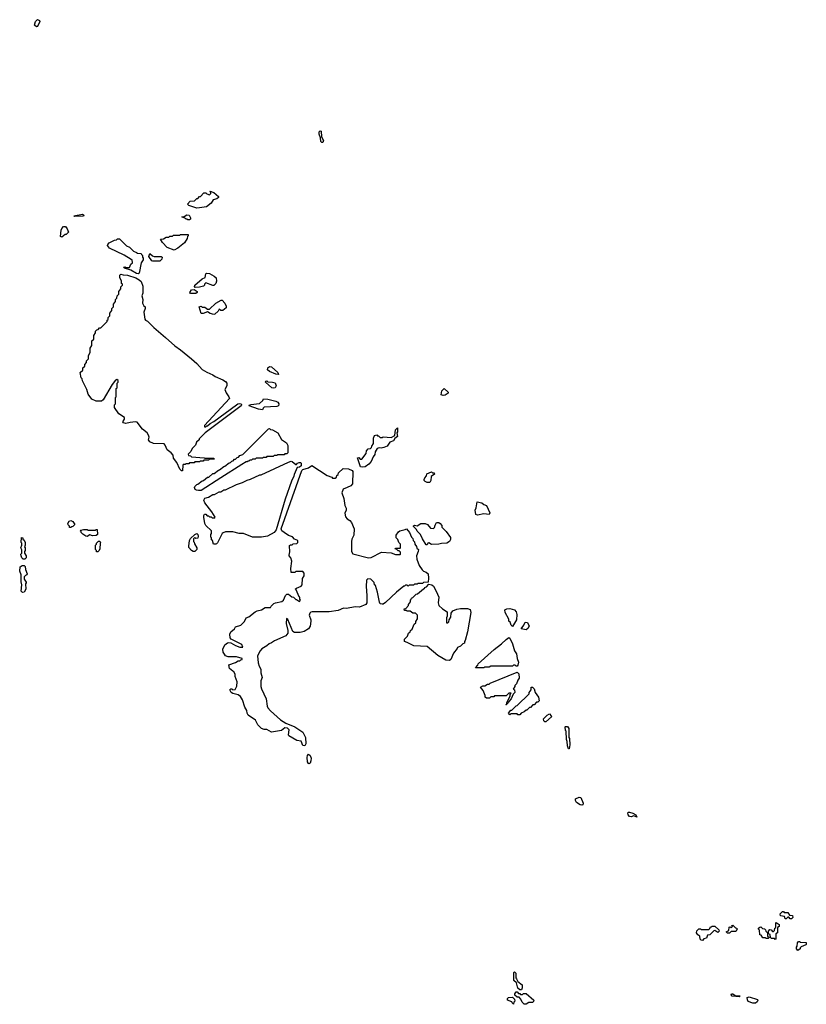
# Model space of a CAD drawing. Extents: x 2708302 to 2968450, y 494490 to 722710.
# Tile 3 of 256: x 2738257 to 2747000, y 613910 to 624857. Entities that reach past the tile are written whole.
import ezdxf

# ---------------------------------------------------------------- set-up
doc = ezdxf.new("R2010")
doc.units = 0

msp = doc.modelspace()

# ---------------------------------------------------------------- linework, layer by layer
at = {"layer": '0CON20XD'}
for points in [[(2738445, 624778), (2738423, 624795), (2738434, 624836), (2738455, 624857), (2738475, 624847), (2738480, 624835), (2738455, 624782), (2738445, 624778)], [(2741615, 623490), (2741605, 623503), (2741602, 623542), (2741584, 623585), (2741585, 623610), (2741595, 623620), (2741607, 623617), (2741610, 623555), (2741633, 623513), (2741625, 623492), (2741615, 623490)], [(2740225, 622762), (2740135, 622790), (2740120, 622805), (2740152, 622838), (2740198, 622842), (2740225, 622870), (2740235, 622870), (2740255, 622890), (2740268, 622892), (2740305, 622930), (2740325, 622930), (2740335, 622920), (2740365, 622910), (2740380, 622925), (2740380, 622935), (2740370, 622945), (2740375, 622950), (2740415, 622937), (2740465, 622890), (2740465, 622880), (2740448, 622865), (2740407, 622853), (2740384, 622816), (2740333, 622777), (2740255, 622764), (2740225, 622762)], [(2738865, 622670), (2738860, 622675), (2738955, 622696), (2738969, 622685), (2738965, 622674), (2738865, 622670)], [(2740145, 622630), (2740125, 622630), (2740118, 622638), (2740105, 622640), (2740098, 622648), (2740060, 622665), (2740085, 622670), (2740115, 622687), (2740140, 622685), (2740156, 622654), (2740155, 622640), (2740145, 622630)], [(2738725, 622440), (2738712, 622445), (2738716, 622515), (2738725, 622536), (2738745, 622558), (2738765, 622558), (2738785, 622530), (2738800, 622495), (2738775, 622470), (2738762, 622468), (2738725, 622440)], [(2739975, 622294), (2739895, 622324), (2739845, 622380), (2739822, 622418), (2739855, 622420), (2739885, 622440), (2739915, 622440), (2739925, 622450), (2739955, 622450), (2739965, 622460), (2740035, 622460), (2740045, 622470), (2740128, 622468), (2740130, 622455), (2740120, 622445), (2740118, 622425), (2740087, 622375), (2740015, 622316), (2739975, 622294)], [(2739575, 622033), (2739555, 622034), (2739492, 622072), (2739420, 622095), (2739410, 622105), (2739425, 622110), (2739445, 622100), (2739478, 622102), (2739492, 622138), (2739510, 622155), (2739508, 622188), (2739495, 622190), (2739418, 622238), (2739256, 622316), (2739234, 622346), (2739235, 622357), (2739253, 622375), (2739310, 622405), (2739332, 622408), (2739345, 622420), (2739365, 622420), (2739442, 622342), (2739478, 622328), (2739522, 622282), (2739555, 622270), (2739565, 622260), (2739608, 622258), (2739610, 622245), (2739620, 622235), (2739620, 622215), (2739630, 622205), (2739630, 622185), (2739608, 622152), (2739585, 622040), (2739575, 622033)], [(2739735, 622172), (2739727, 622177), (2739693, 622223), (2739702, 622258), (2739732, 622232), (2739753, 622223), (2739830, 622225), (2739840, 622215), (2739838, 622195), (2739815, 622173), (2739735, 622172)], [(2740065, 619840), (2740055, 619840), (2740035, 619860), (2740002, 619932), (2739965, 619980), (2739964, 620015), (2739941, 620041), (2739895, 620073), (2739874, 620125), (2739861, 620141), (2739745, 620146), (2739704, 620165), (2739688, 620185), (2739697, 620215), (2739688, 620238), (2739672, 620262), (2739623, 620305), (2739562, 620382), (2739545, 620386), (2739485, 620379), (2739435, 620366), (2739410, 620375), (2739404, 620386), (2739422, 620415), (2739420, 620435), (2739360, 620475), (2739310, 620545), (2739310, 620575), (2739320, 620585), (2739320, 620655), (2739330, 620665), (2739330, 620755), (2739340, 620765), (2739340, 620815), (2739350, 620825), (2739350, 620845), (2739338, 620858), (2739322, 620848), (2739285, 620800), (2739185, 620632), (2739165, 620614), (2739105, 620614), (2739059, 620639), (2739017, 620695), (2739003, 620745), (2738976, 620796), (2738955, 620840), (2738952, 620862), (2738940, 620875), (2738930, 620935), (2738958, 620962), (2738960, 620985), (2738980, 621005), (2738980, 621025), (2739000, 621045), (2739000, 621065), (2739020, 621085), (2739020, 621125), (2739040, 621155), (2739040, 621205), (2739060, 621235), (2739060, 621285), (2739080, 621305), (2739080, 621345), (2739100, 621375), (2739100, 621395), (2739115, 621410), (2739128, 621412), (2739145, 621430), (2739158, 621432), (2739228, 621502), (2739230, 621515), (2739240, 621525), (2739240, 621545), (2739260, 621565), (2739260, 621595), (2739280, 621625), (2739280, 621645), (2739300, 621665), (2739300, 621695), (2739320, 621725), (2739320, 621745), (2739338, 621762), (2739340, 621785), (2739360, 621805), (2739360, 621835), (2739380, 621865), (2739382, 621888), (2739400, 621905), (2739400, 621915), (2739390, 621925), (2739390, 621955), (2739370, 621985), (2739370, 622015), (2739382, 622028), (2739405, 622020), (2739455, 622016), (2739548, 621985), (2739585, 621966), (2739606, 621946), (2739624, 621895), (2739626, 621815), (2739616, 621785), (2739626, 621745), (2739623, 621705), (2739637, 621677), (2739650, 621665), (2739650, 621645), (2739636, 621605), (2739648, 621528), (2739656, 621516), (2739676, 621506), (2739747, 621435), (2739877, 621325), (2739981, 621231), (2740045, 621187), (2740167, 621085), (2740225, 621034), (2740285, 620968), (2740337, 620937), (2740405, 620909), (2740428, 620888), (2740515, 620854), (2740545, 620834), (2740558, 620815), (2740559, 620785), (2740538, 620745), (2740550, 620710), (2740583, 620665), (2740587, 620645), (2740310, 620345), (2740310, 620330), (2740325, 620330), (2740335, 620340), (2740345, 620340), (2740375, 620368), (2740415, 620390), (2740667, 620573), (2740680, 620585), (2740705, 620590), (2740718, 620585), (2740722, 620575), (2740717, 620565), (2740317, 620263), (2740252, 620198), (2740250, 620185), (2740222, 620158), (2740210, 620125), (2740172, 620088), (2740160, 620055), (2740130, 620025), (2740132, 620012), (2740155, 620008), (2740168, 619998), (2740306, 619986), (2740315, 619980), (2740415, 619980), (2740418, 619972), (2740365, 619970), (2740355, 619960), (2740305, 619960), (2740295, 619950), (2740265, 619950), (2740255, 619940), (2740205, 619940), (2740195, 619930), (2740145, 619930), (2740135, 619920), (2740105, 619920), (2740095, 619910), (2740075, 619910), (2740070, 619905), (2740065, 619840)], [(2740208, 621878), (2740201, 621891), (2740204, 621905), (2740285, 621976), (2740320, 621990), (2740325, 622030), (2740332, 622038), (2740365, 622036), (2740420, 622005), (2740440, 621985), (2740445, 621950), (2740435, 621923), (2740415, 621903), (2740405, 621900), (2740325, 621930), (2740312, 621918), (2740310, 621905), (2740300, 621895), (2740255, 621884), (2740208, 621878)], [(2740215, 621814), (2740155, 621814), (2740148, 621825), (2740166, 621854), (2740195, 621858), (2740228, 621835), (2740230, 621825), (2740215, 621814)], [(2740415, 621578), (2740375, 621591), (2740345, 621610), (2740295, 621590), (2740275, 621590), (2740250, 621665), (2740275, 621670), (2740285, 621660), (2740315, 621660), (2740345, 621640), (2740365, 621640), (2740435, 621706), (2740495, 621738), (2740507, 621737), (2740538, 621705), (2740552, 621672), (2740550, 621655), (2740515, 621624), (2740494, 621624), (2740472, 621638), (2740462, 621615), (2740425, 621581), (2740415, 621578)], [(2741135, 620913), (2741105, 620914), (2741032, 620945), (2741012, 620965), (2741015, 620987), (2741035, 621002), (2741055, 620996), (2741126, 620936), (2741135, 620913)], [(2741075, 620760), (2741060, 620765), (2740990, 620825), (2740992, 620838), (2741005, 620840), (2741015, 620830), (2741065, 620828), (2741095, 620818), (2741106, 620785), (2741095, 620763), (2741075, 620760)], [(2742965, 620677), (2742940, 620685), (2742948, 620732), (2742975, 620758), (2743018, 620715), (2743018, 620705), (2742985, 620683), (2742965, 620677)], [(2740955, 620520), (2740910, 620525), (2740808, 620565), (2740810, 620575), (2740825, 620580), (2740922, 620588), (2740958, 620622), (2740965, 620640), (2741015, 620636), (2741105, 620616), (2741125, 620604), (2741136, 620585), (2741133, 620565), (2741115, 620556), (2740975, 620550), (2740962, 620538), (2740955, 620520)], [(2740245, 619621), (2740222, 619625), (2740208, 619635), (2740200, 619655), (2740202, 619665), (2740225, 619690), (2740238, 619692), (2740285, 619730), (2740298, 619732), (2740345, 619770), (2740358, 619772), (2740405, 619810), (2740418, 619812), (2740465, 619850), (2740478, 619852), (2740525, 619890), (2740538, 619892), (2740585, 619930), (2740598, 619932), (2740615, 619950), (2740628, 619952), (2740645, 619970), (2740655, 619970), (2740675, 619990), (2740688, 619992), (2740705, 620010), (2740738, 620022), (2741022, 620308), (2741035, 620310), (2741045, 620300), (2741065, 620298), (2741125, 620262), (2741165, 620189), (2741224, 620154), (2741237, 620123), (2741238, 620042), (2741225, 620030), (2741205, 620030), (2741195, 620020), (2741125, 620020), (2741115, 620010), (2741085, 620010), (2741075, 620000), (2741005, 620000), (2740995, 619990), (2740965, 619990), (2740955, 619980), (2740885, 619980), (2740875, 619970), (2740845, 619970), (2740835, 619960), (2740815, 619960), (2740805, 619950), (2740795, 619950), (2740785, 619940), (2740775, 619940), (2740725, 619912), (2740493, 619763), (2740275, 619624), (2740245, 619621)], [(2742065, 619880), (2742043, 619885), (2742010, 619985), (2742025, 619990), (2742042, 619972), (2742058, 619972), (2742108, 620032), (2742110, 620065), (2742130, 620085), (2742155, 620090), (2742168, 620102), (2742170, 620115), (2742190, 620145), (2742190, 620205), (2742200, 620235), (2742225, 620240), (2742235, 620230), (2742245, 620230), (2742265, 620210), (2742285, 620210), (2742295, 620220), (2742385, 620210), (2742428, 620232), (2742433, 620295), (2742455, 620320), (2742456, 620276), (2742450, 620265), (2742455, 620222), (2742428, 620202), (2742412, 620175), (2742372, 620158), (2742342, 620115), (2742305, 620100), (2742275, 620094), (2742252, 620098), (2742230, 620090), (2742209, 620051), (2742205, 620023), (2742186, 619995), (2742165, 619943), (2742139, 619915), (2742095, 619884), (2742065, 619880)], [(2740435, 619024), (2740410, 619025), (2740400, 619065), (2740390, 619075), (2740390, 619095), (2740380, 619105), (2740380, 619135), (2740390, 619145), (2740390, 619175), (2740325, 619234), (2740314, 619256), (2740303, 619325), (2740304, 619346), (2740312, 619358), (2740325, 619360), (2740342, 619342), (2740355, 619340), (2740365, 619330), (2740385, 619330), (2740395, 619320), (2740425, 619320), (2740430, 619325), (2740393, 619385), (2740316, 619485), (2740304, 619515), (2740315, 619538), (2740355, 619550), (2740405, 619578), (2740422, 619578), (2740475, 619608), (2740492, 619608), (2740525, 619628), (2740545, 619630), (2740665, 619688), (2740735, 619710), (2740785, 619738), (2740822, 619748), (2740925, 619798), (2740942, 619798), (2741245, 619938), (2741275, 619947), (2741285, 619943), (2741325, 619910), (2741335, 619910), (2741343, 619925), (2741362, 619935), (2741380, 619935), (2741386, 619925), (2741384, 619896), (2741365, 619882), (2741342, 619878), (2741308, 619802), (2741305, 619780), (2741278, 619725), (2741209, 619525), (2741106, 619185), (2741085, 619156), (2741010, 619115), (2740946, 619104), (2740845, 619104), (2740745, 619144), (2740695, 619146), (2740624, 619164), (2740545, 619161), (2740517, 619153), (2740507, 619143), (2740455, 619042), (2740445, 619028), (2740435, 619024)], [(2741425, 616784), (2741405, 616788), (2741386, 616836), (2741336, 616844), (2741249, 616895), (2741244, 616905), (2741252, 616962), (2741235, 616980), (2741205, 616982), (2741165, 616954), (2741055, 616934), (2741005, 616964), (2740974, 616964), (2740944, 616975), (2740905, 617017), (2740879, 617069), (2740797, 617125), (2740784, 617145), (2740782, 617175), (2740758, 617215), (2740732, 617295), (2740711, 617331), (2740685, 617351), (2740625, 617367), (2740608, 617378), (2740594, 617405), (2740605, 617416), (2740615, 617416), (2740625, 617408), (2740650, 617410), (2740672, 617448), (2740674, 617494), (2740653, 617555), (2740652, 617582), (2740638, 617608), (2740625, 617612), (2740587, 617645), (2740580, 617685), (2740655, 617710), (2740685, 617728), (2740705, 617730), (2740715, 617740), (2740728, 617742), (2740730, 617755), (2740665, 617772), (2740575, 617774), (2740545, 617784), (2740532, 617802), (2740518, 617825), (2740515, 617860), (2740535, 617906), (2740565, 617930), (2740583, 617933), (2740605, 617927), (2740655, 617898), (2740705, 617880), (2740738, 617882), (2740725, 617910), (2740608, 617968), (2740596, 617985), (2740592, 618025), (2740605, 618052), (2740644, 618086), (2740654, 618106), (2740714, 618126), (2740730, 618140), (2740754, 618166), (2740775, 618206), (2740805, 618216), (2740873, 618275), (2740895, 618286), (2740944, 618296), (2740985, 618323), (2741045, 618320), (2741050, 618335), (2741080, 618365), (2741100, 618375), (2741172, 618388), (2741188, 618402), (2741210, 618455), (2741225, 618470), (2741245, 618470), (2741282, 618442), (2741300, 618435), (2741325, 618410), (2741335, 618410), (2741365, 618390), (2741378, 618402), (2741370, 618415), (2741370, 618435), (2741362, 618442), (2741328, 618518), (2741320, 618525), (2741332, 618538), (2741385, 618560), (2741398, 618572), (2741400, 618645), (2741420, 618675), (2741420, 618705), (2741405, 618720), (2741325, 618720), (2741315, 618710), (2741275, 618710), (2741270, 618755), (2741282, 618835), (2741272, 618875), (2741253, 618895), (2741255, 618930), (2741260, 618935), (2741255, 619010), (2741265, 619020), (2741285, 619020), (2741295, 619030), (2741338, 619032), (2741350, 619045), (2741350, 619065), (2741312, 619082), (2741288, 619108), (2741245, 619122), (2741195, 619157), (2741170, 619175), (2741164, 619195), (2741394, 619846), (2741405, 619856), (2741465, 619876), (2741505, 619902), (2741675, 619790), (2741725, 619770), (2741735, 619760), (2741765, 619760), (2741778, 619772), (2741782, 619788), (2741798, 619802), (2741802, 619818), (2741852, 619868), (2741910, 619865), (2741954, 619844), (2741960, 619835), (2741956, 619695), (2741937, 619675), (2741895, 619655), (2741853, 619637), (2741838, 619595), (2741861, 619535), (2741872, 619455), (2741886, 619425), (2741886, 619405), (2741872, 619372), (2741878, 619328), (2741896, 619306), (2741925, 619290), (2741944, 619265), (2741976, 619195), (2741972, 619125), (2741949, 619081), (2741944, 619055), (2741946, 618945), (2741958, 618918), (2742135, 618872), (2742165, 618876), (2742277, 618937), (2742385, 618928), (2742435, 618910), (2742485, 618910), (2742490, 618915), (2742488, 618938), (2742475, 618950), (2742465, 618950), (2742448, 618968), (2742430, 618975), (2742435, 618980), (2742485, 618980), (2742490, 618985), (2742490, 619025), (2742470, 619045), (2742458, 619078), (2742440, 619095), (2742440, 619125), (2742466, 619164), (2742483, 619175), (2742542, 619188), (2742555, 619197), (2742588, 619155), (2742612, 619102), (2742625, 619090), (2742630, 619065), (2742645, 619050), (2742650, 619025), (2742668, 618998), (2742672, 618982), (2742688, 618965), (2742687, 618945), (2742666, 618895), (2742670, 618860), (2742697, 618787), (2742729, 618739), (2742745, 618726), (2742775, 618714), (2742796, 618695), (2742802, 618648), (2742798, 618602), (2742745, 618600), (2742735, 618590), (2742685, 618590), (2742675, 618580), (2742645, 618580), (2742635, 618570), (2742585, 618570), (2742575, 618560), (2742565, 618570), (2742545, 618570), (2742535, 618560), (2742525, 618560), (2742445, 618492), (2742324, 618376), (2742295, 618357), (2742285, 618357), (2742264, 618364), (2742255, 618380), (2742232, 618492), (2742210, 618565), (2742200, 618575), (2742198, 618598), (2742158, 618638), (2742125, 618640), (2742110, 618625), (2742108, 618555), (2742117, 618455), (2742117, 618375), (2742104, 618356), (2742034, 618324), (2741985, 618329), (2741890, 618310), (2741855, 618314), (2741795, 618288), (2741695, 618274), (2741506, 618274), (2741491, 618269), (2741482, 618258), (2741474, 618235), (2741492, 618185), (2741492, 618168), (2741486, 618115), (2741465, 618084), (2741418, 618055), (2741375, 618044), (2741312, 618045), (2741293, 618055), (2741238, 618188), (2741222, 618198), (2741218, 618145), (2741236, 618065), (2741236, 618036), (2741215, 618007), (2741088, 617952), (2741055, 617928), (2741031, 617919), (2741005, 617894), (2740947, 617863), (2740929, 617841), (2740901, 617785), (2740909, 617705), (2740918, 617668), (2740936, 617635), (2740938, 617595), (2740951, 617545), (2740936, 617505), (2740938, 617445), (2740946, 617416), (2740996, 617305), (2741008, 617225), (2741016, 617206), (2741043, 617173), (2741154, 617074), (2741215, 617037), (2741315, 616994), (2741405, 616934), (2741434, 616875), (2741437, 616805), (2741425, 616784)], [(2742785, 619712), (2742763, 619723), (2742753, 619733), (2742752, 619745), (2742760, 619765), (2742780, 619785), (2742782, 619808), (2742835, 619830), (2742845, 619820), (2742865, 619820), (2742868, 619805), (2742832, 619778), (2742827, 619733), (2742815, 619713), (2742785, 619712)], [(2743347, 619347), (2743328, 619355), (2743320, 619405), (2743332, 619428), (2743342, 619495), (2743394, 619484), (2743415, 619468), (2743445, 619456), (2743484, 619375), (2743475, 619354), (2743415, 619363), (2743347, 619347)], [(2738825, 619210), (2738812, 619212), (2738810, 619225), (2738795, 619240), (2738790, 619255), (2738805, 619280), (2738825, 619288), (2738848, 619278), (2738870, 619245), (2738848, 619222), (2738835, 619220), (2738825, 619210)], [(2742785, 619020), (2742775, 619020), (2742733, 619085), (2742710, 619135), (2742675, 619170), (2742668, 619188), (2742635, 619222), (2742635, 619230), (2742644, 619236), (2742675, 619230), (2742715, 619256), (2742765, 619256), (2742788, 619245), (2742822, 619202), (2742855, 619200), (2742868, 619212), (2742873, 619237), (2742890, 619265), (2742915, 619266), (2742932, 619255), (2742948, 619235), (2742950, 619215), (2742996, 619166), (2743045, 619100), (2743046, 619076), (2743033, 619055), (2743005, 619038), (2742945, 619034), (2742915, 619024), (2742835, 619021), (2742805, 619042), (2742792, 619038), (2742785, 619020)], [(2739005, 619112), (2738990, 619115), (2738957, 619137), (2738940, 619155), (2738940, 619165), (2738930, 619175), (2738935, 619180), (2738965, 619190), (2739005, 619190), (2739015, 619180), (2739095, 619180), (2739105, 619190), (2739118, 619188), (2739120, 619135), (2739108, 619122), (2739065, 619120), (2739035, 619130), (2739005, 619112)], [(2738315, 618860), (2738295, 618860), (2738280, 618875), (2738272, 618895), (2738270, 618915), (2738280, 618925), (2738282, 618945), (2738282, 618962), (2738268, 618985), (2738280, 619015), (2738280, 619035), (2738272, 619045), (2738275, 619100), (2738290, 619095), (2738292, 619082), (2738305, 619070), (2738317, 619045), (2738318, 619015), (2738310, 618995), (2738318, 618985), (2738318, 618955), (2738310, 618945), (2738310, 618925), (2738330, 618895), (2738330, 618875), (2738315, 618860)], [(2739125, 618940), (2739112, 618942), (2739110, 618955), (2739100, 618965), (2739100, 619015), (2739110, 619025), (2739112, 619038), (2739132, 619058), (2739145, 619060), (2739160, 619045), (2739150, 619035), (2739148, 618975), (2739140, 618955), (2739125, 618940)], [(2740185, 618944), (2740167, 618957), (2740138, 618988), (2740137, 619005), (2740144, 619065), (2740155, 619090), (2740202, 619135), (2740225, 619143), (2740237, 619135), (2740242, 619115), (2740236, 619094), (2740215, 619090), (2740205, 619100), (2740190, 619085), (2740190, 619055), (2740197, 619047), (2740198, 619028), (2740226, 618985), (2740226, 618965), (2740205, 618944), (2740185, 618944)], [(2738288, 618488), (2738274, 618504), (2738280, 618575), (2738274, 618606), (2738274, 618684), (2738257, 618725), (2738263, 618775), (2738285, 618790), (2738307, 618787), (2738317, 618777), (2738320, 618745), (2738338, 618695), (2738336, 618684), (2738322, 618678), (2738308, 618662), (2738308, 618638), (2738330, 618605), (2738330, 618595), (2738320, 618585), (2738326, 618525), (2738305, 618492), (2738288, 618488)], [(2743035, 617733), (2742995, 617736), (2742905, 617788), (2742787, 617887), (2742636, 617896), (2742565, 617934), (2742534, 617944), (2742535, 617970), (2742568, 618002), (2742580, 618035), (2742598, 618052), (2742600, 618065), (2742618, 618082), (2742640, 618135), (2742658, 618152), (2742660, 618165), (2742680, 618195), (2742680, 618235), (2742655, 618260), (2742625, 618260), (2742595, 618280), (2742565, 618280), (2742555, 618290), (2742535, 618290), (2742530, 618305), (2742548, 618312), (2742578, 618342), (2742580, 618355), (2742600, 618385), (2742600, 618405), (2742608, 618412), (2742610, 618425), (2742628, 618432), (2742665, 618470), (2742678, 618472), (2742745, 618530), (2742758, 618532), (2742760, 618545), (2742778, 618552), (2742805, 618580), (2742838, 618575), (2742855, 618557), (2742885, 618505), (2742916, 618435), (2742909, 618375), (2742916, 618345), (2742956, 618306), (2743008, 618275), (2743008, 618225), (2743000, 618205), (2743002, 618152), (2743015, 618150), (2743028, 618162), (2743030, 618185), (2743050, 618215), (2743053, 618257), (2743072, 618285), (2743116, 618304), (2743155, 618312), (2743235, 618310), (2743265, 618299), (2743271, 618265), (2743235, 618050), (2743207, 617953), (2743200, 617945), (2743200, 617925), (2743182, 617918), (2743158, 617892), (2743122, 617878), (2743120, 617865), (2743080, 617815), (2743048, 617745), (2743035, 617733)], [(2743735, 618110), (2743720, 618125), (2743708, 618158), (2743695, 618170), (2743692, 618192), (2743652, 618265), (2743650, 618295), (2743670, 618305), (2743705, 618309), (2743755, 618296), (2743776, 618275), (2743781, 618245), (2743778, 618185), (2743735, 618110)], [(2743885, 618074), (2743830, 618085), (2743860, 618125), (2743875, 618160), (2743900, 618155), (2743920, 618115), (2743905, 618087), (2743885, 618074)], [(2743415, 617650), (2743322, 617652), (2743348, 617682), (2743354, 617696), (2743532, 617855), (2743613, 617917), (2743664, 617966), (2743693, 617987), (2743705, 617982), (2743735, 617917), (2743758, 617838), (2743779, 617805), (2743786, 617756), (2743800, 617715), (2743795, 617680), (2743785, 617670), (2743775, 617670), (2743765, 617680), (2743745, 617680), (2743735, 617670), (2743495, 617670), (2743475, 617660), (2743425, 617660), (2743415, 617650)], [(2743665, 617240), (2743660, 617245), (2743670, 617250), (2743670, 617265), (2743710, 617335), (2743710, 617355), (2743718, 617368), (2743692, 617368), (2743665, 617340), (2743535, 617340), (2743525, 617330), (2743495, 617330), (2743477, 617313), (2743445, 617313), (2743432, 617325), (2743432, 617342), (2743408, 617398), (2743380, 617435), (2743405, 617450), (2743425, 617450), (2743455, 617470), (2743475, 617470), (2743485, 617480), (2743785, 617601), (2743806, 617585), (2743808, 617535), (2743792, 617515), (2743778, 617472), (2743760, 617455), (2743760, 617445), (2743740, 617415), (2743758, 617408), (2743760, 617375), (2743742, 617358), (2743720, 617305), (2743692, 617278), (2743690, 617265), (2743665, 617240)], [(2743815, 617130), (2743795, 617130), (2743785, 617140), (2743715, 617140), (2743705, 617130), (2743690, 617145), (2743715, 617180), (2743728, 617182), (2743775, 617230), (2743788, 617232), (2743918, 617362), (2743920, 617375), (2743940, 617405), (2743942, 617435), (2743955, 617437), (2743975, 617418), (2743988, 617378), (2744023, 617325), (2744030, 617285), (2744015, 617270), (2744002, 617268), (2743975, 617240), (2743962, 617238), (2743935, 617210), (2743922, 617208), (2743895, 617180), (2743885, 617180), (2743865, 617160), (2743832, 617148), (2743815, 617130)], [(2744105, 617050), (2744095, 617050), (2744082, 617062), (2744080, 617085), (2744120, 617125), (2744145, 617138), (2744165, 617118), (2744166, 617105), (2744105, 617050)], [(2744365, 616750), (2744355, 616750), (2744344, 616784), (2744342, 616832), (2744333, 616855), (2744330, 616945), (2744322, 616955), (2744320, 616995), (2744325, 617000), (2744345, 616998), (2744360, 616975), (2744360, 616875), (2744368, 616865), (2744372, 616795), (2744365, 616750)], [(2741475, 616584), (2741465, 616588), (2741457, 616605), (2741452, 616655), (2741455, 616678), (2741465, 616692), (2741484, 616675), (2741496, 616645), (2741494, 616616), (2741485, 616592), (2741475, 616584)], [(2744505, 616123), (2744485, 616126), (2744444, 616154), (2744434, 616175), (2744434, 616196), (2744475, 616212), (2744495, 616208), (2744521, 616145), (2744515, 616128), (2744505, 616123)], [(2745115, 615990), (2745084, 616004), (2745055, 615994), (2745035, 615998), (2745019, 616015), (2745015, 616038), (2745022, 616045), (2745035, 616046), (2745070, 616035), (2745106, 616015), (2745115, 615990)], [(2746835, 614860), (2746822, 614862), (2746805, 614880), (2746795, 614880), (2746778, 614862), (2746765, 614860), (2746758, 614888), (2746712, 614892), (2746710, 614915), (2746735, 614940), (2746745, 614940), (2746755, 614930), (2746795, 614930), (2746812, 614902), (2746848, 614898), (2746850, 614875), (2746835, 614860)], [(2745845, 614620), (2745832, 614622), (2745820, 614635), (2745818, 614668), (2745794, 614684), (2745780, 614705), (2745782, 614728), (2745805, 614750), (2745825, 614750), (2745835, 614740), (2745915, 614740), (2745928, 614752), (2745935, 614770), (2745945, 614770), (2745955, 614780), (2745985, 614780), (2746028, 614738), (2746030, 614725), (2746015, 614710), (2745985, 614730), (2745972, 614728), (2745928, 614682), (2745902, 614678), (2745890, 614645), (2745862, 614638), (2745845, 614620)], [(2746145, 614700), (2746125, 614700), (2746110, 614715), (2746138, 614732), (2746142, 614768), (2746155, 614770), (2746165, 614760), (2746180, 614775), (2746172, 614788), (2746185, 614790), (2746212, 614762), (2746228, 614758), (2746230, 614745), (2746215, 614720), (2746165, 614720), (2746145, 614700)], [(2746575, 614640), (2746555, 614640), (2746545, 614650), (2746515, 614650), (2746498, 614678), (2746482, 614682), (2746480, 614735), (2746470, 614745), (2746470, 614755), (2746482, 614768), (2746495, 614770), (2746512, 614752), (2746535, 614750), (2746548, 614738), (2746552, 614722), (2746570, 614705), (2746570, 614665), (2746590, 614655), (2746575, 614640)], [(2746655, 614630), (2746645, 614640), (2746615, 614640), (2746602, 614652), (2746600, 614685), (2746580, 614695), (2746580, 614725), (2746595, 614740), (2746608, 614738), (2746625, 614720), (2746635, 614720), (2746648, 614732), (2746650, 614755), (2746660, 614765), (2746660, 614815), (2746665, 614820), (2746698, 614798), (2746700, 614775), (2746680, 614765), (2746680, 614705), (2746660, 614695), (2746660, 614635), (2746655, 614630)], [(2746905, 614510), (2746890, 614525), (2746890, 614545), (2746900, 614555), (2746902, 614595), (2746912, 614608), (2746925, 614610), (2746935, 614600), (2746998, 614598), (2747000, 614575), (2746995, 614570), (2746942, 614548), (2746932, 614538), (2746930, 614525), (2746905, 614510)], [(2743815, 614070), (2743795, 614090), (2743778, 614148), (2743750, 614175), (2743750, 614265), (2743755, 614270), (2743770, 614255), (2743770, 614205), (2743780, 614195), (2743792, 614162), (2743840, 614125), (2743842, 614095), (2743835, 614072), (2743815, 614070)], [(2743885, 613910), (2743865, 613910), (2743842, 613932), (2743828, 613968), (2743808, 613988), (2743785, 613990), (2743762, 614012), (2743760, 614025), (2743775, 614050), (2743788, 614048), (2743802, 614032), (2743815, 614030), (2743825, 614020), (2743845, 614020), (2743855, 614030), (2743885, 614030), (2743970, 613955), (2743968, 613942), (2743955, 613930), (2743915, 613930), (2743885, 613910)], [(2746255, 613992), (2746175, 614002), (2746164, 614016), (2746170, 614025), (2746185, 614026), (2746208, 614008), (2746265, 614006), (2746255, 613992)], [(2743745, 613910), (2743730, 613925), (2743728, 613938), (2743680, 613955), (2743680, 613975), (2743690, 613985), (2743735, 613990), (2743758, 613968), (2743760, 613945), (2743750, 613935), (2743745, 613910)], [(2746435, 613922), (2746405, 613922), (2746355, 613942), (2746345, 613960), (2746344, 613986), (2746365, 613994), (2746458, 613965), (2746462, 613955), (2746454, 613936), (2746435, 613922)]]:
    msp.add_lwpolyline(points, dxfattribs=at)

doc.saveas('drawing.dxf')
